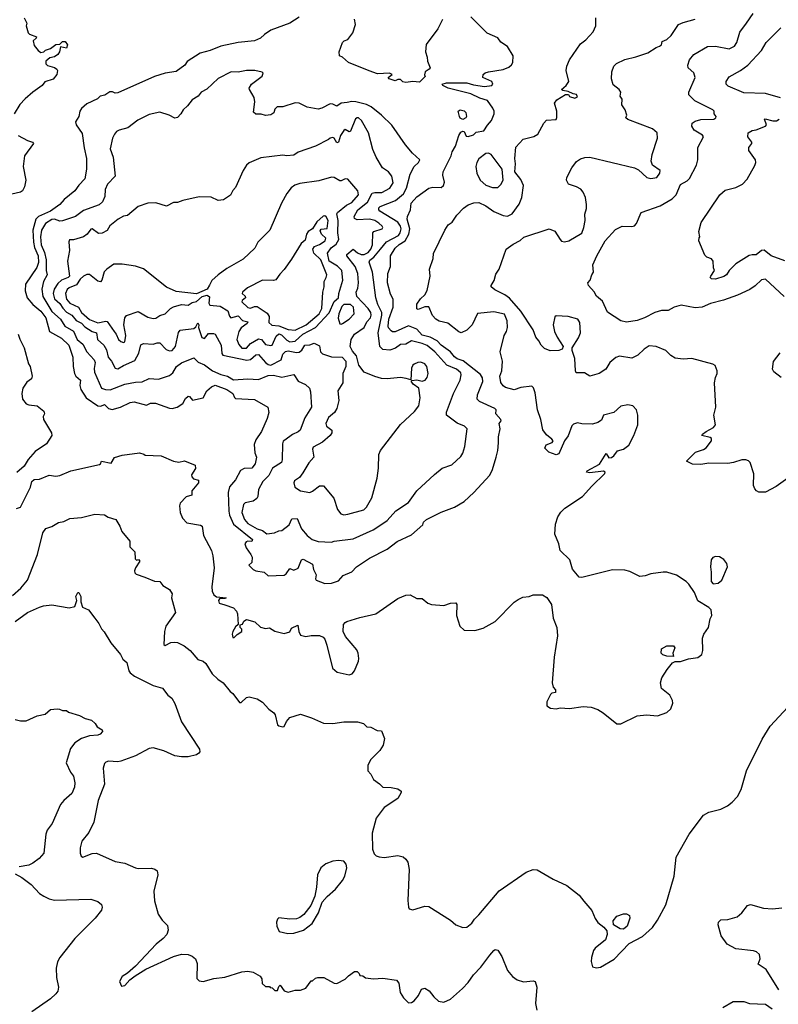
# Model space of a CAD drawing. Extents: x 1863118 to 1989590, y 394482 to 532474.
# Tile 176 of 215: x 1940978 to 1946589, y 495018 to 502302. Entities that reach past the tile are written whole.
import ezdxf

# ---------------------------------------------------------------- set-up
doc = ezdxf.new("R2010")
doc.units = 0

msp = doc.modelspace()

# ---------------------------------------------------------------- linework, layer by layer
at = {"layer": '0CON20XD'}
for points in [[(1941010.8, 502315), (1941031.2, 502275), (1941026.7, 502255), (1941041.2, 502205), (1941050, 502195), (1941103.3, 502175), (1941101.2, 502165), (1941078.8, 502145), (1941085, 502110), (1941113.6, 502073.6), (1941135, 502060), (1941157, 502063), (1941170, 502075), (1941205, 502087.5), (1941245, 502117.5), (1941275, 502120), (1941295, 502140), (1941315, 502140), (1941332.5, 502115), (1941325, 502090), (1941280, 502100), (1941273.3, 502065), (1941260, 502045), (1941235, 502026.2), (1941201.2, 502018.8), (1941172.5, 501995), (1941172.5, 501975), (1941185, 501962.5), (1941235, 501948.8), (1941252.5, 501935), (1941256.7, 501925), (1941252.5, 501895), (1941225, 501862.5), (1941165, 501841.2), (1941145, 501814), (1941074.5, 501765.5), (1941018, 501715), (1940980, 501675), (1940938, 501605)], [(1943045, 502320), (1942975, 502276), (1942835, 502222.9), (1942787.6, 502192.4), (1942759.2, 502165), (1942715, 502145.3), (1942595, 502132.1), (1942464.7, 502105.3), (1942386.7, 502073.3), (1942312.5, 502055), (1942217, 501993), (1942200, 501965), (1942135, 501917.5), (1942055, 501905.7), (1941975, 501881.4), (1941705, 501759.4), (1941685, 501757.1), (1941665, 501766.7), (1941645, 501766.7), (1941606.8, 501743.2), (1941572.5, 501735), (1941554, 501716), (1941475, 501678), (1941436, 501645), (1941422.5, 501625), (1941415.7, 501585), (1941390, 501545), (1941395.8, 501525), (1941440.3, 501460.3), (1941454.6, 501354.6), (1941473.1, 501275), (1941472.9, 501195), (1941460, 501125), (1941415, 501078), (1941385, 501036), (1941307.8, 500972.2), (1941275.8, 500935), (1941205.2, 500884.8), (1941117.1, 500845), (1941097.5, 500825), (1941075.3, 500745), (1941079.6, 500655), (1941087.5, 500617.5), (1941115.7, 500555), (1941116.2, 500506.2), (1941105, 500468.6), (1941021.1, 500345), (1941019.7, 500295), (1941034.5, 500245), (1941075, 500195.3), (1941135, 500146.5), (1941171.9, 500095), (1941198.9, 499995), (1941286.9, 499945), (1941341.9, 499895), (1941370, 499805), (1941372.5, 499735), (1941382.9, 499685), (1941393.8, 499663.8), (1941428.8, 499635), (1941421.8, 499595), (1941429.5, 499565), (1941468.8, 499505), (1941555, 499444.3), (1941578.3, 499441.8), (1941605, 499454), (1941635.4, 499425.4), (1941662.7, 499417.3), (1941724.6, 499435.4), (1941795, 499468.6), (1941825, 499474.3), (1941915, 499450), (1941945, 499465.6), (1941983.5, 499463.5), (1942085, 499426.5), (1942105, 499425.5), (1942143.8, 499436.2), (1942185, 499462.5), (1942205, 499498.6), (1942225, 499515.7), (1942235, 499513.8), (1942256.4, 499486.4), (1942335, 499503.8), (1942362, 499555), (1942396.2, 499585), (1942425, 499597.8), (1942510.9, 499565), (1942554.3, 499535), (1942566, 499506), (1942575, 499498.8), (1942715, 499491.2), (1942813.3, 499435), (1942820.6, 499395), (1942807.7, 499352.3), (1942765.6, 499255), (1942725, 499193.8), (1942711.2, 499158.8), (1942717.9, 499097.9), (1942728.6, 499065), (1942720, 499015), (1942695.3, 498984.7), (1942638, 498982), (1942612.3, 498967.7), (1942575, 498898.6), (1942529.2, 498845), (1942521.1, 498805), (1942524, 498665), (1942530, 498635), (1942559.4, 498569.4), (1942700, 498455), (1942695, 498441.2), (1942665, 498443.3), (1942652.3, 498437.7), (1942644.1, 498425), (1942653.2, 498395), (1942688.9, 498345), (1942696.5, 498325), (1942695.8, 498285), (1942674, 498265), (1942705.8, 498235), (1942725, 498224.4), (1942786.7, 498215), (1942815, 498186.2), (1942935, 498193.3), (1942948.1, 498201.9), (1942975, 498241.2), (1943005, 498228.8), (1943037.5, 498245), (1943062.7, 498305), (1943075, 498311.8), (1943145, 498274.2), (1943152.2, 498235), (1943170.9, 498195), (1943165.8, 498165), (1943172, 498155), (1943235, 498130.5)], [(1943235, 498130.5), (1943285, 498133.3), (1943335, 498149.2), (1943369.7, 498190.3), (1943434.1, 498215.9), (1943469.2, 498255), (1943565, 498318.5), (1943695, 498385.7), (1943769.7, 498440.3), (1943875, 498490.6), (1943958.8, 498565), (1943964, 498585), (1943985.8, 498605), (1944095, 498658.9), (1944194.2, 498695), (1944265, 498737.1), (1944337.4, 498802.6), (1944455, 498931.2), (1944475.4, 498974.6), (1944501.9, 499065), (1944514.4, 499115), (1944518.3, 499171.7), (1944519.2, 499215), (1944532.5, 499275), (1944524.2, 499315), (1944539.2, 499335), (1944537.5, 499345), (1944500.8, 499385), (1944502, 499415), (1944492.5, 499425), (1944377.9, 499477.9), (1944361.8, 499495), (1944363.5, 499526.5), (1944403.2, 499625), (1944401.3, 499651.3), (1944386.9, 499676.9), (1944257.7, 499777.7), (1944215, 499793.9), (1944195, 499808.5), (1944163.5, 499843.5), (1944094.7, 499895), (1944066.6, 499926.6), (1944015, 499953), (1943955, 499966.8), (1943915, 500011.8), (1943855, 500035.7), (1943755, 499991.2), (1943735, 499991.5), (1943725, 499998.9), (1943705, 500022.2), (1943702.5, 500035), (1943707.4, 500085), (1943740.9, 500175), (1943740.9, 500235), (1943721.2, 500271.2), (1943699.1, 500355), (1943701.8, 500425), (1943721.5, 500475), (1943720.8, 500555), (1943755, 500611.5), (1943785, 500638.1), (1943829.3, 500665), (1943855.3, 500715), (1943864.7, 500755), (1943844.5, 500825.5), (1943846.9, 500845), (1943868.1, 500895), (1943873.1, 500945), (1943915, 500990.6), (1944005, 501054.4), (1944035, 501063.5), (1944095, 501060.4), (1944113.6, 501075), (1944119.4, 501100.6), (1944108.3, 501151.7), (1944110, 501175), (1944170, 501295), (1944175.6, 501325), (1944202.2, 501365), (1944225.6, 501444.4), (1944241.7, 501468.3), (1944255, 501476.7), (1944265, 501473.3), (1944280.9, 501440.9), (1944295, 501437.5), (1944335, 501450), (1944355, 501468.6), (1944410.3, 501479.7), (1944439.1, 501520.9), (1944468.8, 501555), (1944487.5, 501605), (1944486.7, 501625), (1944477, 501647), (1944439.2, 501705), (1944381.3, 501721.3), (1944315, 501754.1), (1944147.5, 501795), (1944107.5, 501815), (1944102.5, 501825), (1944135, 501835.7), (1944284.5, 501834.5), (1944335, 501820.4), (1944415, 501808.6), (1944470, 501815), (1944478.8, 501825), (1944470, 501845), (1944403.3, 501875), (1944406.7, 501895), (1944421.4, 501908.6), (1944445, 501916.2), (1944555, 501932), (1944595, 501951.2), (1944615, 501966.7), (1944626.7, 501985), (1944628.8, 502035), (1944585, 502102.5), (1944537.5, 502135), (1944515, 502166.7), (1944435, 502202.5), (1944315, 502323.3)], [(1945425, 497093.3), (1945545, 497152), (1945615, 497158.8), (1945695, 497152.5), (1945763.6, 497176.4), (1945795, 497203.3), (1945808, 497245), (1945805.7, 497265.7), (1945786.2, 497305), (1945724.1, 497354.1), (1945718, 497395), (1945728.3, 497431.7), (1945766, 497495), (1945806.4, 497543.6), (1945827, 497553), (1945866.4, 497553.6), (1945925, 497573.8), (1945995, 497584), (1946023.3, 497605), (1946031.2, 497635), (1946027.5, 497725), (1946037.5, 497755), (1946072.5, 497805), (1946085, 497870), (1946096.7, 497895), (1946092.5, 497935), (1946075, 497952.5), (1945995, 498002.5), (1945970, 498065), (1945926.7, 498125), (1945907.5, 498145), (1945835, 498193.3), (1945765, 498213.3), (1945736.4, 498213.6), (1945645, 498201.2), (1945605, 498186.7), (1945565, 498182.5), (1945491.2, 498218.8), (1945455, 498229.2), (1945361.7, 498231.7), (1945136.1, 498173.9), (1945115, 498177.5), (1945066.4, 498236.4), (1945046.2, 498305), (1944976.2, 498375), (1944965.7, 498425), (1944936.9, 498495), (1944940.3, 498569.7), (1944959.2, 498625), (1944980.9, 498659.1), (1945011.3, 498688.7), (1945142, 498775), (1945209.3, 498850.7), (1945306, 498945), (1945308.8, 498955), (1945295, 498962.5), (1945195, 498950.4), (1945170, 498955), (1945176.2, 498965), (1945267.7, 499012.3), (1945315, 499092.5), (1945335, 499060.5), (1945355, 499062), (1945373.5, 499075), (1945399.1, 499110.9), (1945444.5, 499125.5), (1945484, 499155), (1945520, 499225), (1945550, 499305), (1945550, 499375), (1945539.2, 499415), (1945514.3, 499444.3), (1945475, 499452.5), (1945425, 499442.5), (1945373.4, 499396.6), (1945295, 499377.1), (1945280.4, 499339.6), (1945255, 499321.2), (1945215, 499308.8), (1945135, 499311.9), (1945105, 499319.2), (1945075, 499308.8), (1945063, 499297), (1945035, 499222.5), (1945007.5, 499185), (1944965, 499090), (1944945, 499082.5), (1944891.7, 499101.7), (1944861.7, 499131.7), (1944872.5, 499157.5), (1944915.9, 499174.1), (1944923.3, 499185), (1944915, 499198.8), (1944875, 499230), (1944847, 499267), (1944833.1, 499345), (1944807.5, 499415), (1944790.9, 499540.9), (1944778.3, 499578.3), (1944765, 499590), (1944685, 499580), (1944635, 499563.6), (1944571.5, 499581.5), (1944553.7, 499593.7), (1944538, 499618), (1944529.1, 499665), (1944543.5, 499705), (1944548.2, 499775), (1944532.5, 499845), (1944561.5, 499965), (1944579.5, 499995), (1944585.4, 500024.6), (1944584.6, 500075), (1944565, 500121.9), (1944485, 500140), (1944365, 500128.6), (1944324.3, 500045), (1944285, 500004.4), (1944244.4, 499984.4), (1944225, 499992.9), (1944145, 500055.5), (1944081.1, 500071.1), (1944055.4, 500085.4), (1944032.5, 500112.5), (1944005, 500176.2), (1943975, 500177.5), (1943925, 500156.7), (1943915, 500162.5), (1943915, 500196.7), (1943942.8, 500237.2), (1943973.7, 500266.3), (1943991.7, 500298.3), (1944014.2, 500405), (1944010, 500455), (1944037.1, 500535), (1944038.3, 500571.7), (1944121.9, 500745), (1944148, 500785), (1944175.9, 500804.1), (1944211.2, 500855), (1944261.7, 500908.3), (1944295, 500932), (1944336.1, 500946.1), (1944375, 500949.2), (1944426, 500925), (1944485, 500882.7), (1944555, 500853.6), (1944585, 500848.4), (1944621.4, 500865), (1944673, 500937), (1944693.1, 500985), (1944705.5, 501075), (1944685, 501120), (1944640, 501175), (1944646.2, 501235), (1944640, 501275), (1944647.5, 501357.5), (1944703.1, 501416.9), (1944781.3, 501438.7), (1944811.2, 501455), (1944855, 501536.7), (1944875, 501558.8), (1944945.9, 501564.1), (1944951.7, 501578.3), (1944950, 501625), (1944933.8, 501685), (1944950.9, 501709.1), (1945015, 501747.5), (1945037, 501747), (1945045, 501732.5), (1945085, 501721.2), (1945105, 501730), (1945097.5, 501747.5), (1945072, 501752), (1945035, 501770), (1944995, 501776.7), (1944986.7, 501785), (1945020, 501815), (1945038.8, 501845), (1945019.2, 501925), (1945025, 501957.5), (1945045.5, 502004.5), (1945126.6, 502123.4), (1945165, 502152), (1945218.8, 502211.2), (1945240, 502255), (1945238.8, 502315)], [(1946633.2, 500253.2), (1946495, 500382), (1946465, 500378), (1946417.4, 500332.6), (1946377.5, 500305), (1946286.4, 500263.6), (1946183.3, 500226.7), (1946087.6, 500202.4), (1946025.4, 500174.6), (1945975, 500170.5), (1945870.2, 500189.8), (1945818.8, 500175), (1945775, 500150.8), (1945725, 500149.4), (1945676.7, 500135), (1945598.8, 500095), (1945545, 500076.4), (1945465, 500063.3), (1945425, 500073.8), (1945325, 500137.5), (1945289.8, 500219.8), (1945245, 500256.7), (1945227.3, 500287.3), (1945186.2, 500335), (1945181.2, 500355), (1945197.5, 500375), (1945210, 500415), (1945223.3, 500435), (1945217, 500487), (1945248, 500555), (1945308.1, 500665), (1945385, 500750), (1945435, 500773.3), (1945505, 500770.8), (1945525, 500775.8), (1945541.4, 500795), (1945575.7, 500874.3), (1945716.3, 500923.7), (1945805, 500976), (1945834.4, 501005.6), (1945865, 501081.2), (1945915, 501109.2), (1945932.8, 501127.2), (1945984.4, 501225.6), (1945992.9, 501265), (1945994.3, 501355), (1946036, 501435), (1946028, 501448), (1945966, 501485), (1945948.8, 501515), (1945952, 501535), (1945975, 501550.5), (1946015, 501562.3), (1946113.3, 501565), (1946127.5, 501575), (1946128.8, 501585), (1946114, 501605), (1946113.8, 501625), (1946103.8, 501635), (1945970.8, 501700.8), (1945927.5, 501745), (1945927.5, 501765), (1945973.1, 501875), (1945965, 501908), (1945922, 501945), (1945919.2, 501965), (1945931.9, 502005), (1945964, 502045), (1946065, 502104.3), (1946125, 502106.9), (1946225, 502085.7), (1946265.4, 502104.6), (1946282, 502132), (1946305, 502210), (1946354.4, 502275), (1946403.6, 502346.4)], [(1944106.4, 502303.6), (1944070, 502235), (1943985, 502117.5), (1943978.8, 502065), (1943991.2, 502025), (1943993.6, 501993.6), (1944013.3, 501945), (1944007.5, 501935), (1943976.7, 501915), (1943972.5, 501892.5), (1943977.5, 501882.5), (1943935, 501840), (1943885, 501843.3), (1943835, 501837.5), (1943811.7, 501841.7), (1943795, 501860), (1943775, 501860), (1943755, 501850), (1943710, 501865), (1943702.5, 501875), (1943732.5, 501895), (1943712.5, 501905), (1943625, 501900), (1943562.3, 501922.3), (1943410, 501985), (1943366.7, 502025), (1943344.2, 502034.2), (1943340, 502065), (1943365.9, 502134.1), (1943377.5, 502145), (1943405, 502154), (1943443.1, 502205), (1943460.8, 502265), (1943455, 502306.7)], [(1946915, 499092), (1946573, 498847), (1946495, 498805.8), (1946445, 498806), (1946426.7, 498815), (1946415, 498830), (1946405.8, 498855.8), (1946408.3, 498941.7), (1946380, 499025), (1946368.8, 499038.8), (1946350, 499045), (1946320, 499045), (1946257.5, 499025), (1946215, 499018.5), (1946075, 499020), (1946015, 499010.8), (1945955, 499014), (1945910, 499035), (1945977, 499103), (1946035, 499121.2), (1946055.8, 499134.2), (1946093.8, 499185), (1946093.9, 499203.9), (1946085, 499211.2), (1946022.5, 499225), (1946027.5, 499235), (1946056, 499255), (1946109.2, 499285), (1946124, 499305), (1946112, 499375), (1946126.2, 499435), (1946116.7, 499615), (1946123.8, 499655), (1946136.7, 499685), (1946136.7, 499705), (1946123, 499743), (1946103.9, 499753.9), (1945950, 499795), (1945885, 499790.8), (1945825, 499798.8), (1945795, 499816.2), (1945757.5, 499855), (1945685, 499884), (1945635, 499890), (1945596.2, 499865), (1945549.8, 499820.2), (1945505, 499797.1), (1945415, 499811.5), (1945387.1, 499802.9), (1945344, 499766), (1945314.3, 499715.7), (1945265, 499684.2), (1945195, 499664), (1945155, 499688), (1945095, 499690), (1945088.8, 499705), (1945082.9, 499795), (1945064.3, 499855), (1945064, 499875), (1945112, 499948), (1945125.6, 499985), (1945122.1, 500062.1), (1945105.5, 500085.5), (1945035, 500106.9), (1944945, 500110), (1944935, 500102.5), (1944923.5, 500045), (1944934.6, 499994.6), (1944953.5, 499953.5), (1944998.8, 499885), (1944990, 499865), (1944965.6, 499854.4), (1944901.7, 499851.7), (1944859.5, 499869.5), (1944834.2, 499894.2), (1944818.8, 499925), (1944795, 499953.3), (1944775, 500007.5), (1944683.8, 500145), (1944600.4, 500240.4), (1944567.5, 500265), (1944493.2, 500303.2), (1944464.3, 500324.3), (1944464.2, 500335), (1944487.7, 500372.3), (1944500.5, 500419.5), (1944523.3, 500455), (1944576.7, 500605), (1944628.3, 500641.7), (1944680.7, 500669.3), (1944706.8, 500693.2), (1944895, 500754), (1944937.3, 500737.3), (1944974.5, 500674.5), (1944985, 500664.3), (1945008.3, 500658.3), (1945038.8, 500665), (1945135, 500722), (1945151.4, 500765), (1945159.4, 500815), (1945157.1, 500862.9), (1945170, 500905), (1945170.8, 500935), (1945164, 500985), (1945146.4, 501026.4), (1945127.4, 501047.4), (1945096.7, 501065), (1945036.2, 501085), (1945023.3, 501115), (1945023.8, 501135), (1945061.2, 501205), (1945096.8, 501253.2), (1945125, 501271.4), (1945157.9, 501282.1), (1945195.5, 501285.5), (1945525.8, 501205.8), (1945555, 501190), (1945617.5, 501135), (1945645, 501127.5), (1945690, 501135), (1945713.8, 501165), (1945716.1, 501186.1), (1945657.5, 501225), (1945648.8, 501255), (1945656.2, 501305), (1945696, 501425), (1945692, 501465), (1945657.5, 501495), (1945475, 501563.3), (1945461.2, 501575), (1945468, 501595), (1945457.5, 501635), (1945432.1, 501672.1), (1945433.9, 501713.9), (1945420, 501735), (1945423.8, 501765), (1945411.2, 501785), (1945368.7, 501818.7), (1945355.9, 501864.1), (1945358, 501915), (1945373, 501957), (1945392.1, 501977.9), (1945455, 502007.5), (1945535, 502025.8), (1945625, 502057.5), (1945685, 502095.7), (1945710, 502105), (1945726, 502115), (1945730.7, 502139.3), (1945765, 502155.7), (1945797.5, 502185), (1945850, 502265), (1945885, 502280.6), (1945975, 502305.7)], [(1946605, 501722.7), (1946495, 501756.6), (1946335, 501761.1), (1946218.8, 501808.8), (1946202.5, 501825), (1946202.5, 501845), (1946225, 501880), (1946308.6, 501925), (1946364.4, 501965), (1946465, 502072.5), (1946498.1, 502131.9), (1946545, 502180.8), (1946608.3, 502241.7)], [(1943285, 498435.4), (1943305, 498443.1), (1943445, 498460.8), (1943591.7, 498528.3), (1943635.2, 498554.8), (1943695, 498597.1), (1943760.7, 498669.3), (1943855, 498729.4), (1943914.3, 498815), (1944045, 498938), (1944102.5, 498985), (1944175, 499008.8), (1944240.3, 499069.7), (1944255.5, 499094.5), (1944270.6, 499145), (1944288.6, 499275), (1944269.2, 499295), (1944215, 499316.7), (1944135.5, 499375.5), (1944135, 499398.8), (1944187.8, 499535), (1944236.9, 499635), (1944244.5, 499675), (1944239.8, 499689.8), (1944208.9, 499715), (1944136.5, 499746.5), (1944049.6, 499845), (1943990.9, 499890.9), (1943955, 499906.4), (1943875, 499925.6), (1943835, 499902.2), (1943795, 499898.2), (1943758.7, 499871.3), (1943715, 499857.8), (1943665, 499862.4), (1943642.8, 499882.8), (1943629, 499985), (1943657, 500115), (1943656.5, 500135), (1943627.2, 500195), (1943611.2, 500245), (1943587, 500435), (1943563, 500507), (1943568.4, 500521.6), (1943596.3, 500543.7), (1943646.5, 500605), (1943692.1, 500657.9), (1943779.1, 500705), (1943792.2, 500725), (1943798.8, 500755), (1943793.9, 500775), (1943774.3, 500804.3), (1943641.8, 500885), (1943633.4, 500895), (1943635, 500910), (1943645, 500920.3), (1943756.7, 500963.3), (1943817.4, 501012.6), (1943837.9, 501055), (1943865, 501159.4), (1943894.7, 501215.3), (1943928.8, 501245), (1943936.7, 501265), (1943883, 501313), (1943831.4, 501375), (1943730.5, 501520.5), (1943655, 501596.5), (1943577.1, 501657.1), (1943544.1, 501674.1), (1943465, 501694.7), (1943435, 501696.7), (1943400.6, 501689.4), (1943355, 501684.6), (1943325, 501662.5), (1943295, 501677.5), (1943275, 501678.1), (1943213.7, 501646.3), (1943185, 501640), (1943105, 501654.4), (1943045, 501684), (1943015, 501685.7), (1942925, 501656.2), (1942882.3, 501657.7), (1942865, 501640), (1942857.5, 501612.5), (1942835, 501598.8), (1942795, 501593.8), (1942765, 501603.3), (1942725, 501602.5), (1942707, 501617), (1942716.2, 501695), (1942713.3, 501725), (1942676.7, 501785), (1942676.2, 501795), (1942693.3, 501825), (1942772.5, 501885), (1942780, 501905), (1942772.5, 501912.5), (1942716.3, 501926.3), (1942656.2, 501926.2), (1942595, 501914.2), (1942542.5, 501915), (1942445, 501867.5), (1942361.7, 501788.3), (1942320, 501765), (1942297.5, 501735), (1942255, 501708), (1942220, 501665), (1942186.2, 501635), (1942170, 501605), (1942145, 501577.5), (1942125, 501573.3), (1942082.5, 501595), (1942015, 501618), (1941935, 501600.8), (1941851.3, 501558.7), (1941778.3, 501501.7), (1941715, 501483.8), (1941695, 501473.3), (1941678.8, 501455), (1941664.2, 501425), (1941648, 501345), (1941668.6, 501285), (1941684, 501145), (1941627.3, 501085), (1941610.8, 501045), (1941606.8, 500993.2), (1941589.7, 500955), (1941565, 500931.3), (1941451.2, 500888.8), (1941390.9, 500845), (1941295, 500813), (1941275, 500812.1), (1941235, 500824.9), (1941215, 500822.4), (1941168.5, 500795), (1941139.4, 500745), (1941132.3, 500695), (1941136.4, 500635), (1941160.4, 500580.4), (1941173.9, 500525), (1941173.8, 500445), (1941182, 500415), (1941155.2, 500365), (1941141.8, 500308.2), (1941148.4, 500255), (1941215, 500143), (1941280.6, 500085), (1941313.2, 500033.2), (1941375, 499996.4), (1941402.5, 499935), (1941445, 499900.5), (1941474.8, 499845), (1941529.1, 499785), (1941536, 499765), (1941528, 499722), (1941531.7, 499695), (1941583.1, 499575), (1941614, 499565), (1941646.2, 499563.8), (1941755, 499604.3), (1941835, 499620), (1941885, 499621.9), (1941935, 499646.4), (1942005, 499643.4), (1942085, 499669.1), (1942109.9, 499690.1), (1942137.9, 499735), (1942175, 499763.5), (1942265, 499799.4), (1942298.7, 499768.7), (1942345, 499748.9), (1942405, 499703.9), (1942465, 499677.9), (1942514.3, 499665), (1942558.5, 499638.5), (1942665.7, 499645.7), (1942745, 499639.7), (1942815, 499669.8), (1942855, 499672.6), (1942915.9, 499655.9), (1943005, 499677.8), (1943038.1, 499628.1), (1943093.1, 499603.1), (1943120.4, 499575), (1943128.5, 499548.5), (1943135.3, 499435), (1943087.5, 499355), (1943053.1, 499265), (1943038.3, 499251.7), (1942995, 499233.9), (1942939.4, 499190.6), (1942926.8, 499183.2), (1942920.8, 499165), (1942920, 499045), (1942913.6, 499026.4), (1942848.1, 498985), (1942819.8, 498930.2), (1942775.6, 498885), (1942744.4, 498825), (1942739.5, 498775), (1942731.1, 498758.9), (1942705, 498740.5), (1942645, 498728.6), (1942633.8, 498716.2), (1942622.3, 498655), (1942640.4, 498605), (1942664.6, 498575), (1942733.8, 498535), (1942775, 498521.8), (1942805, 498498.1), (1942862.5, 498505), (1942895, 498520), (1942917.1, 498522.9), (1942971.4, 498565), (1942991.6, 498608.4), (1943031.3, 498611.3), (1943062.9, 498535), (1943105.5, 498485), (1943141.2, 498455), (1943185, 498440.9), (1943285, 498435.4)], [(1944255, 501564), (1944235, 501573.8), (1944231.4, 501585), (1944221.4, 501625), (1944235, 501634.2), (1944266.2, 501626.2), (1944278, 501615), (1944282.5, 501585), (1944277.5, 501575), (1944255, 501564)], [(1943375, 498638.9), (1943405, 498644.6), (1943524, 498675), (1943544.3, 498695), (1943583.8, 498765), (1943621.2, 498908.8), (1943632, 498985), (1943634, 499085), (1943645.8, 499114.2), (1943795, 499306), (1943897.2, 499402.8), (1943930.8, 499445), (1943939.4, 499505), (1943929.2, 499575), (1943888, 499605), (1943873.3, 499626.7), (1943877.5, 499632.5), (1943915, 499637.8), (1943955, 499627.4), (1943977.7, 499635), (1943991.8, 499655), (1943999.5, 499685), (1943989.2, 499735), (1943973.8, 499755), (1943945, 499768.2), (1943923.6, 499766.4), (1943895.9, 499754.1), (1943884.7, 499745.3), (1943876.8, 499723.2), (1943871.7, 499638.3), (1943837.3, 499647.3), (1943795, 499655.5), (1943695, 499644.5), (1943655, 499647.5), (1943605, 499661.4), (1943526.2, 499695), (1943487.1, 499745), (1943469.2, 499815), (1943440, 499850), (1943421.5, 499885), (1943430, 499935), (1943455, 499975.8), (1943525, 500025.4), (1943544.8, 500065.2), (1943572.2, 500095), (1943578.4, 500115), (1943574.1, 500135), (1943555.5, 500165.5), (1943472.3, 500255), (1943467.7, 500285), (1943478.5, 500315), (1943482.9, 500355), (1943479.1, 500425), (1943458.4, 500475), (1943398.5, 500555), (1943396.7, 500565), (1943445, 500604.5), (1943477.1, 500577.1), (1943504.6, 500564.6), (1943525, 500565.2), (1943555, 500579.3), (1943574.8, 500605), (1943586.7, 500635), (1943588.9, 500725), (1943598, 500735), (1943658.6, 500755), (1943663.1, 500765), (1943658.9, 500775), (1943635, 500796.4), (1943605.6, 500815.6), (1943565, 500825.3), (1943475, 500821.8), (1943455, 500830.8), (1943451.1, 500845), (1943479.1, 500895), (1943549.4, 500950.6), (1943585, 501017.1), (1943605, 501023.3), (1943655.9, 501024.1), (1943715.6, 501055), (1943739.4, 501095), (1943731.4, 501145), (1943705, 501175.8), (1943662.5, 501205), (1943614.4, 501285), (1943591.1, 501341.1), (1943558.5, 501465), (1943505.9, 501555), (1943485, 501574.5), (1943473.8, 501576.2), (1943461.9, 501568.1), (1943425, 501478), (1943415, 501472), (1943385, 501489.2), (1943375, 501482), (1943352, 501445), (1943335, 501394.4), (1943325, 501391.1), (1943305, 501424), (1943295, 501429.2), (1943275, 501425.7), (1943261.2, 501415), (1943165, 501365.7), (1943038.3, 501321.7), (1943005, 501299.4), (1942955, 501294.4), (1942925, 501298.9), (1942760.7, 501279.3), (1942675, 501242.9), (1942655, 501224.2), (1942632.2, 501185), (1942575, 501060), (1942555, 501037.5), (1942537.3, 501002.7), (1942485, 500968.8), (1942445, 500963.8), (1942395, 500988), (1942305, 500990), (1942185, 500963.8), (1942145, 500949.2), (1942115, 500950), (1942065, 500923.3), (1941985.8, 500945.8), (1941925, 500944.3), (1941855, 500919.2), (1941776.7, 500853.3), (1941745, 500847.1), (1941706.7, 500826.7), (1941645, 500775.6), (1941625, 500742.9), (1941587.3, 500722.7), (1941561.1, 500721.1), (1941515, 500754), (1941505, 500751.2), (1941476, 500715), (1941450, 500695), (1941375, 500674.2), (1941347, 500673), (1941342, 500658), (1941346.7, 500595), (1941330.6, 500515), (1941346.9, 500405), (1941335.9, 500394.1), (1941286.5, 500373.5), (1941260.3, 500349.7), (1941231.9, 500308.1), (1941225.2, 500275), (1941235.7, 500235.7), (1941275, 500202.5), (1941297.3, 500167.3), (1941325, 500138.6), (1941365, 500115.7), (1941395, 500076.2), (1941435, 500056.9), (1941460.3, 500030.3), (1941515, 499995.7), (1941545.5, 499985), (1941554.5, 499935), (1941600.5, 499895), (1941619.1, 499859.1), (1941632.6, 499805), (1941657.6, 499775), (1941685, 499724.4), (1941705, 499718.5), (1941745, 499743.7), (1941830.2, 499779.8), (1941859.3, 499835), (1941874.5, 499895.5), (1941892.7, 499907.3), (1941965, 499901.4), (1941995, 499912), (1942015, 499910), (1942062.3, 499862.3), (1942085, 499852.8), (1942106.7, 499855), (1942130.8, 499885), (1942153.5, 499986.5), (1942165, 500004.2), (1942265, 500016.4), (1942280, 500030), (1942295, 500058.5), (1942304.3, 500045), (1942300, 500025), (1942325, 499950.6), (1942345, 499943.8), (1942375, 499978.9), (1942410.5, 499980.5), (1942424.3, 499974.3), (1942467.1, 499895), (1942472.6, 499832.6), (1942480.7, 499820.7), (1942657.1, 499782.9), (1942685, 499788.4), (1942725, 499822.1), (1942745, 499825.5), (1942796.2, 499765), (1942815, 499751.1), (1942836, 499746), (1942912.5, 499785), (1942925, 499827.5), (1942944, 499846), (1942965, 499850.8), (1943025, 499840.3), (1943045, 499843.2), (1943065, 499857.3), (1943087.8, 499895), (1943125, 499897.1), (1943155, 499908.6), (1943195, 499888.8), (1943203.1, 499845), (1943218.7, 499828.7), (1943285, 499807.3), (1943364.4, 499804.4), (1943391.4, 499775), (1943389.4, 499735), (1943367.5, 499685), (1943368.1, 499615), (1943331.4, 499555), (1943337.5, 499485), (1943324.4, 499425), (1943305.6, 499395), (1943261, 499359), (1943242.7, 499315), (1943248.2, 499295), (1943287.8, 499265), (1943287.5, 499245), (1943274.4, 499225), (1943216.9, 499175), (1943149.7, 499140.3), (1943143.6, 499125), (1943154.4, 499065), (1943117, 499023), (1943071.1, 498948.9), (1943047.1, 498915), (1943011.1, 498888.9), (1943006, 498875), (1943014.3, 498844.3), (1943055, 498815.8), (1943125, 498802.9), (1943145, 498812.5), (1943195, 498854.2), (1943225, 498852.5), (1943301.7, 498761.7), (1943328.3, 498678.3), (1943354, 498645), (1943375, 498638.9)], [(1946637.2, 500517.2), (1946535, 500554.5), (1946485, 500597.3), (1946465, 500594.5), (1946425, 500561.8), (1946395, 500563.2), (1946373.8, 500556.2), (1946275.4, 500495), (1946225.7, 500445), (1946205.8, 500415), (1946185, 500400.6), (1946125, 500381.6), (1946094.1, 500384.1), (1946085.6, 500395), (1946089.4, 500405), (1946117.5, 500445), (1946110, 500465), (1946107.5, 500515), (1946095, 500532.5), (1946060, 500545), (1946045, 500560), (1946000, 500665), (1946003, 500687), (1946007.5, 500695), (1946000, 500735), (1946018.8, 500801.2), (1946155.8, 501005), (1946195, 501039.4), (1946275, 501060.8), (1946325.3, 501084.7), (1946358.7, 501121.3), (1946415, 501224), (1946422.1, 501245), (1946420.9, 501265), (1946370.8, 501335), (1946372, 501355), (1946392.9, 501385), (1946392.9, 501395), (1946364, 501435), (1946366, 501465), (1946395, 501482.7), (1946425, 501487.5), (1946495, 501513.3), (1946501.8, 501525), (1946486.7, 501565), (1946492.2, 501567.8), (1946547.8, 501552.2), (1946575, 501554.5), (1946596, 501565)], [(1940965.8, 501445.8), (1941035, 501407.5), (1941072.5, 501395), (1941080, 501385), (1941014.2, 501295), (1941002.9, 501215), (1941023.8, 501115), (1941014.3, 501065.7), (1940998.8, 501035), (1940984.2, 501025.8), (1940919.4, 501010.6)], [(1944475, 501060.2), (1944515, 501061.1), (1944537.3, 501082.7), (1944554.3, 501115), (1944546.1, 501196.1), (1944465.2, 501305.2), (1944445, 501314.1), (1944425, 501312.7), (1944375, 501272.1), (1944359.5, 501245), (1944351.6, 501215), (1944359.9, 501165), (1944384.6, 501114.6), (1944425, 501076.5), (1944475, 501060.2)], [(1942655, 499870.4), (1942685.9, 499905), (1942745, 499939.4), (1942765.8, 499935.8), (1942795, 499898.8), (1942835, 499890.9), (1942845, 499894.4), (1942875, 499960), (1942895, 499976.5), (1942915, 499970), (1942955, 499931), (1942975, 499919.6), (1943015, 499923.3), (1943073.1, 499975), (1943165, 500024.4), (1943267.4, 500132.6), (1943305, 500217.8), (1943336.9, 500243.1), (1943339.5, 500275), (1943368, 500375), (1943360, 500445), (1943328.3, 500478.3), (1943266.2, 500515), (1943255.3, 500575), (1943282, 500615), (1943317.9, 500642.1), (1943337.5, 500675), (1943330.4, 500725), (1943334.6, 500815), (1943323.5, 500865), (1943328.4, 500875), (1943395, 500929.6), (1943435, 500948.1), (1943482.9, 501005), (1943479.2, 501035), (1943405, 501120.8), (1943385, 501124.3), (1943355, 501109.2), (1943345, 501110), (1943305, 501134.2), (1943285, 501137.1), (1943189.7, 501110.3), (1943049.1, 501090.9), (1943012.6, 501077.4), (1942985, 501058.8), (1942953.6, 501016.4), (1942915.7, 500945), (1942829.2, 500745), (1942740, 500655), (1942717.8, 500612.2), (1942629.8, 500530.2), (1942509.1, 500460.9), (1942445, 500414.2), (1942398.9, 500371.1), (1942381.7, 500338.3), (1942365, 500309.2), (1942285, 500273.3), (1942135, 500290), (1942065, 500322), (1941895, 500458.8), (1941835, 500478.6), (1941735, 500494), (1941675, 500493.8), (1941623.2, 500456.8), (1941603.6, 500436.4), (1941586.2, 500375), (1941575, 500361.9), (1941555, 500366.9), (1941495, 500415.8), (1941475, 500416.1), (1941450, 500405), (1941425, 500382.5), (1941398.7, 500341.3), (1941345, 500318.1), (1941328.9, 500305), (1941316.3, 500275), (1941324.8, 500235), (1941348.2, 500205), (1941412.9, 500175), (1941434.7, 500135), (1941495, 500083.5), (1941555, 500058.9), (1941615, 500071.6), (1941625, 500068.8), (1941676.2, 499995), (1941692.4, 499975), (1941710, 499935), (1941725, 499921.2), (1941746.4, 499913.6), (1941755, 499917.5), (1941762.3, 499965), (1941747.8, 500045), (1941756.2, 500095), (1941767.3, 500112.7), (1941855, 500142), (1941925, 500101.2), (1941965, 500091.3), (1941985, 500093.3), (1942015, 500112.4), (1942055.2, 500124.8), (1942094.4, 500165.6), (1942115, 500177.5), (1942175, 500193.8), (1942225, 500190.5), (1942255, 500209.4), (1942285, 500215.8), (1942327.2, 500252.8), (1942365, 500264.5), (1942380.8, 500250.8), (1942377.3, 500205), (1942385, 500188.6), (1942461.9, 500181.9), (1942517.8, 500147.8), (1942529.3, 500109.3), (1942540.8, 500095), (1942595, 500110), (1942625, 500075.2), (1942665.3, 500065.3), (1942661.5, 500055), (1942615, 500021.8), (1942599.7, 499995), (1942583.3, 499935), (1942598.1, 499898.1), (1942621, 499871), (1942655, 499870.4)], [(1943015, 500004), (1943097.8, 500045), (1943192.5, 500125), (1943212.8, 500165), (1943219.2, 500285), (1943231, 500325), (1943231.1, 500365), (1943246, 500395), (1943248.6, 500415), (1943205, 500524.7), (1943153.6, 500575), (1943146.3, 500605), (1943157.5, 500622.5), (1943195, 500637.7), (1943236.5, 500665), (1943241.2, 500685), (1943210.5, 500715), (1943200, 500740), (1943207.9, 500752.1), (1943252.1, 500757.9), (1943260.7, 500815), (1943245, 500844.4), (1943235, 500850), (1943222.1, 500847.9), (1943175.7, 500805), (1943144, 500755), (1943112.2, 500735), (1943100.4, 500715), (1943090, 500670), (1943059.2, 500645), (1942988.9, 500531.1), (1942935.4, 500454.6), (1942902.1, 500417.9), (1942873.1, 500376.9), (1942855, 500371.4), (1942775, 500374.5), (1942662.3, 500317.7), (1942625.7, 500285), (1942622.9, 500275), (1942645.3, 500255.3), (1942647.8, 500245), (1942623.8, 500225), (1942622, 500215), (1942665, 500172.1), (1942685, 500168.2), (1942715, 500179.4), (1942735, 500178.9), (1942809.7, 500129.7), (1942823.9, 500105), (1942820.7, 500060.7), (1942842.9, 500042.9), (1942895, 500035.8), (1942965, 500008.7), (1943015, 500004)], [(1943355, 500048), (1943365, 500052.9), (1943415, 500085.3), (1943451.5, 500125), (1943447.8, 500175), (1943424.7, 500194.7), (1943375.4, 500194.6), (1943360.2, 500179.8), (1943338.8, 500125), (1943333.4, 500093.4), (1943345, 500051.2), (1943355, 500048)], [(1940967.5, 499975), (1940978.3, 499938.3), (1941010.8, 499875), (1941042.5, 499755), (1941056.7, 499735), (1941070, 499665), (1941064.5, 499645.5), (1941030.2, 499619.8), (1941000.5, 499575), (1940993.3, 499535), (1941000, 499495), (1941025, 499460), (1941045, 499451.9), (1941107.5, 499445), (1941157.5, 499405), (1941162.5, 499385), (1941152.5, 499365), (1941153.3, 499345), (1941213.8, 499245), (1941215.7, 499225), (1941176, 499164), (1941091.7, 499108.3), (1941041.5, 499048.5), (1941011.7, 498998.3), (1940957.8, 498952.2)], [(1946611.2, 499655), (1946555.8, 499695.8), (1946546, 499715), (1946554, 499774), (1946602.4, 499837.6)], [(1940955, 498685.8), (1940985, 498696), (1941057.8, 498842.2), (1941068.1, 498885), (1941085, 498900.5), (1941125, 498902.2), (1941195, 498932.1), (1941245, 498925.7), (1941275, 498928.6), (1941357.5, 498965), (1941569.2, 499010.8), (1941576.7, 499015), (1941583.9, 499036.1), (1941655, 499021.4), (1941678.3, 499061.7), (1941735, 499081.2), (1941865, 499097.5), (1941897, 499087), (1941905, 499080), (1942025, 499076.2), (1942115, 499036), (1942155, 499028.8), (1942197.7, 499037.7), (1942276.7, 499005), (1942278.8, 498981.2), (1942250, 498935), (1942250.7, 498920.7), (1942263.9, 498903.9), (1942300, 498895), (1942301.2, 498875), (1942252.5, 498815), (1942252.5, 498785), (1942209.3, 498770.7), (1942165.4, 498724.6), (1942160.5, 498705), (1942164.3, 498655), (1942181.8, 498615), (1942215, 498578.6), (1942315, 498563.3), (1942328.8, 498555), (1942338.8, 498485), (1942396, 498375), (1942405.8, 498335), (1942415.7, 498245.7), (1942399.1, 498105), (1942400.5, 498075), (1942415, 498045.7), (1942435, 498031.5), (1942505.7, 498025), (1942495, 498018.8), (1942455, 498017.5), (1942448.6, 498005), (1942454.3, 497984.3), (1942496.2, 497973.8)], [(1940925, 498040.6), (1940985.4, 498095), (1941036.1, 498155), (1941108.9, 498345), (1941150.5, 498505), (1941172.5, 498537.5), (1941215, 498552.5), (1941265, 498583.1), (1941305, 498590), (1941349.5, 498610.5), (1941435, 498619.4), (1941533.9, 498643.9), (1941605, 498638), (1941632.3, 498622.3), (1941690, 498605), (1941720, 498555), (1941733.3, 498515), (1941793.9, 498443.9), (1941792, 498402), (1941830, 498365), (1941833, 498313), (1941843, 498303), (1941857, 498307), (1941866.4, 498296.4), (1941833.8, 498246.2), (1941826.7, 498225), (1941830.5, 498210.5), (1941840.5, 498200.5), (1941903, 498177), (1941975, 498148.6), (1942014.2, 498144.2), (1942035.9, 498115.9), (1942087, 498087), (1942106.7, 498055), (1942100, 498025), (1942131.2, 497915), (1942058.9, 497815), (1942050, 497775), (1942045, 497680), (1942055, 497672.5), (1942095.9, 497694.1), (1942125, 497697.5), (1942145, 497694.3), (1942195, 497668.6), (1942239.2, 497635), (1942295, 497568.8), (1942335, 497556), (1942355, 497540), (1942402.1, 497462.1), (1942442.7, 497422.7), (1942483.8, 497395), (1942535, 497332.5), (1942555, 497317.5), (1942605, 497250), (1942615, 497251.2), (1942655, 497286.2), (1942675, 497291.2), (1942735, 497276.7), (1942773.9, 497253.9), (1942820.7, 497200.7), (1942856.7, 497175), (1942868, 497158), (1942886.1, 497086.1), (1942895, 497076.7), (1942925, 497070), (1942935, 497073.3), (1942950.8, 497109.2), (1942975, 497140), (1943055, 497163.8), (1943137.3, 497137.3), (1943225, 497096.2), (1943295, 497093.8), (1943375, 497106.2), (1943476.1, 497106.1), (1943520, 497095), (1943545, 497070), (1943575, 497067.5), (1943623, 497043), (1943655, 497040), (1943676.7, 496985), (1943667.5, 496935), (1943642.5, 496895), (1943573.9, 496826.1), (1943552.5, 496785), (1943552.5, 496745), (1943575, 496720), (1943595, 496680), (1943639.3, 496649.3), (1943663, 496623), (1943725, 496622.5), (1943775, 496612.5), (1943800, 496595), (1943800, 496585), (1943775, 496540), (1943675, 496472.5), (1943615.8, 496394.2), (1943586.1, 496283.9), (1943588.8, 496165), (1943600.5, 496130.5), (1943615, 496116.7), (1943637.7, 496107.7), (1943675, 496102.5), (1943775, 496117.5), (1943815, 496109.2), (1943835, 496091.2), (1943847.9, 496067.9), (1943859.2, 496015), (1943849.2, 495785), (1943854, 495735), (1943860, 495725), (1943885, 495716.2), (1943975, 495743.8), (1944005, 495740), (1944165, 495638.8), (1944205, 495606), (1944255, 495586), (1944285, 495588), (1944323.2, 495616.8), (1944342.1, 495647.9), (1944375, 495679.2), (1944525, 495857.1), (1944725, 495995.7), (1944775, 496015.8), (1944805, 496012), (1944923.6, 495943.6), (1945025, 495895.8), (1945116.2, 495825), (1945151.2, 495781.2), (1945210.5, 495710.5), (1945235, 495652.5), (1945255, 495622.5), (1945299.3, 495589.3), (1945321.7, 495561.7), (1945322.5, 495535), (1945310, 495495), (1945235, 495433.3), (1945222, 495415), (1945206.2, 495365), (1945203.8, 495335), (1945213.6, 495293.6), (1945245, 495286.7), (1945275, 495291.2)], [(1946108.3, 498128.3), (1946145, 498132.5), (1946172.5, 498155), (1946213.3, 498255), (1946208.3, 498278.3), (1946185, 498307.5), (1946155, 498326.7), (1946125, 498330), (1946105, 498322.5), (1946093.3, 498305), (1946086.7, 498255), (1946093.3, 498215), (1946092.5, 498145), (1946108.3, 498128.3)], [(1940945, 497849.5), (1941036.2, 497915), (1941125, 497956.7), (1941153.9, 497966.1), (1941215, 497973.3), (1941345, 497951.2), (1941385, 497961.2), (1941400, 498005), (1941392.9, 498035), (1941407, 498063), (1941415, 498063.3), (1941430, 498035), (1941429.2, 497995), (1941442.5, 497955), (1941486.4, 497936.4), (1941534.2, 497874.2), (1941564.1, 497834.1), (1941584.2, 497794.2), (1941604.1, 497774.1), (1941651.2, 497691.2), (1941723.3, 497605), (1941741.2, 497571.2), (1941770, 497545), (1941784.4, 497485), (1941795, 497469.2), (1941828, 497445), (1941905, 497404.4), (1941965, 497377.1), (1942035, 497356.7), (1942073.8, 497305), (1942103.4, 497283.4), (1942125, 497243.3), (1942175, 497106.2), (1942308.8, 496905), (1942310, 496885), (1942302.5, 496875), (1942285, 496864.3), (1942225, 496849.4), (1942175, 496847.5), (1942126.3, 496856.3), (1942045, 496893.6), (1941964.3, 496915.7), (1941935, 496910.8), (1941833.5, 496856.5), (1941725, 496815.6), (1941705, 496811.5), (1941634.3, 496815.7), (1941615, 496810), (1941605, 496800), (1941594.4, 496765), (1941604.5, 496645), (1941558.9, 496525), (1941527.1, 496365), (1941490.7, 496289.3), (1941437.5, 496225), (1941424.4, 496175.6), (1941426, 496135), (1941432.7, 496112.7), (1941445, 496106.2), (1941515, 496134.2), (1941545, 496135.8), (1941683.6, 496073.6), (1941755, 496060.6), (1941835, 496026.9), (1941855, 496021.9), (1941954.2, 496024.2), (1941978.3, 496018.3), (1941994.2, 496004.2), (1942000.8, 495975), (1941971.4, 495855), (1941974.2, 495784.2), (1942003.3, 495685), (1942030.7, 495640.7), (1942071.7, 495601.7), (1942077, 495567), (1942066.7, 495535), (1942040, 495505), (1941987.3, 495462.7), (1941835, 495300), (1941775, 495246.7), (1941735, 495222.5), (1941717.5, 495185), (1941731.7, 495151.7), (1941755, 495157.5), (1941792.3, 495197.7), (1941831.7, 495228.3), (1941912.1, 495277.9), (1942115, 495370), (1942175, 495389.2), (1942225, 495385.8), (1942254.2, 495374.2), (1942278.8, 495355), (1942290.5, 495320.5), (1942289.3, 495209.3), (1942305, 495191.2), (1942335, 495186), (1942415, 495207.5), (1942495, 495217.5), (1942621.4, 495258.6), (1942665, 495263.8), (1942705.8, 495255.8), (1942756.4, 495226.4), (1942770, 495205), (1942771.7, 495171.7), (1942795, 495150), (1942825, 495150), (1942831.7, 495141.7), (1942845, 495140), (1942865, 495120), (1942885, 495120), (1942895, 495150), (1942905, 495160), (1942935, 495117.5), (1942965, 495107.5), (1943015, 495122.5), (1943055, 495123.3), (1943095, 495137.5), (1943135, 495190), (1943145, 495190), (1943165, 495210), (1943183, 495217), (1943227, 495217), (1943303, 495173), (1943325, 495172.5), (1943385, 495202.5), (1943410.7, 495229.3), (1943455, 495260), (1943475, 495260), (1943490, 495245), (1943495, 495230), (1943517, 495227), (1943535, 495212.5), (1943595, 495206.7), (1943665, 495211.2), (1943766.1, 495196.1), (1943782.5, 495175), (1943793.3, 495105), (1943816.7, 495065), (1943855, 495027.5), (1943875, 495030), (1943895.9, 495044.1), (1943928.3, 495081.7), (1943950.7, 495129.3), (1943975, 495137.5), (1944007.7, 495117.7), (1944041.7, 495071.7), (1944075, 495041.2), (1944115, 495033.8), (1944165, 495056), (1944254.4, 495135.6), (1944295, 495180), (1944333.8, 495236.2), (1944388.6, 495291.4), (1944455, 495380)], [(1942496.2, 497973.8), (1942559.4, 497949.4), (1942581.2, 497925), (1942590, 497905), (1942593, 497827), (1942575, 497810), (1942555, 497776.7), (1942550.6, 497755), (1942555, 497730), (1942565, 497730), (1942586.1, 497753.9), (1942620, 497775), (1942621.7, 497791.7), (1942610, 497805), (1942610, 497825), (1942625, 497830), (1942637, 497853), (1942655, 497863.3), (1942717.7, 497847.7), (1942758.3, 497808.3), (1942795, 497798.8), (1942825, 497803.8), (1942865, 497778.8), (1942935, 497760), (1942975, 497772.5), (1942988.8, 497801.2), (1943035, 497822.5), (1943042.2, 497775), (1943055, 497748), (1943095, 497738.8), (1943135, 497746.2), (1943195, 497746.7), (1943223, 497733), (1943235, 497720), (1943250, 497675), (1943292, 497505), (1943326.7, 497475), (1943415, 497454.3), (1943436.8, 497463.2), (1943455.5, 497484.5), (1943483.3, 497555), (1943485.6, 497575), (1943481.4, 497615), (1943470.9, 497640.9), (1943387.7, 497737.7), (1943370, 497775), (1943373, 497827), (1943385, 497842.5), (1943398.3, 497848.3), (1943495, 497879.2), (1943612.5, 497905), (1943775, 498018.8), (1943835, 498044), (1943865, 498046.2), (1943915, 498020), (1943955, 498020), (1943997.5, 497985), (1944024.1, 497974.1), (1944115, 497968.8), (1944165, 497986.2), (1944205, 497987.5), (1944212.5, 497975), (1944210, 497895), (1944233.8, 497815), (1944265, 497786.2), (1944345, 497782), (1944405, 497800), (1944495, 497848.8), (1944635, 497992.5), (1944665, 498012.5), (1944700.7, 498029.3), (1944746.4, 498033.6), (1944775, 498046.7), (1944845, 498047.5), (1944876.4, 498026.4), (1944912.5, 497975), (1944923.3, 497875), (1944950, 497805), (1944956.1, 497743.9), (1944932, 497585), (1944917.5, 497395), (1944923, 497363), (1944940, 497345), (1944940, 497325), (1944915, 497320), (1944905, 497310), (1944877.5, 497255), (1944877.5, 497225), (1944905, 497207.5), (1944945, 497203.3), (1944975, 497210), (1945045, 497206.7), (1945145, 497220), (1945205, 497215.8), (1945255, 497197.5), (1945294.4, 497174.4), (1945395, 497092.5), (1945425, 497093.3)], [(1945815, 497590), (1945765, 497593.3), (1945735, 497602.5), (1945723.3, 497615), (1945725, 497647.5), (1945765, 497670), (1945815, 497670), (1945822.5, 497655), (1945810, 497615), (1945815, 497590)], [(1945275, 495291.2), (1945375, 495352), (1945485, 495466.7), (1945585, 495518), (1945657.5, 495585), (1945695, 495638.8), (1945756.2, 495753.8), (1945820, 495965), (1945834.5, 496105), (1945930, 496275), (1946035, 496416), (1946075, 496438), (1946165, 496462), (1946214.4, 496485.6), (1946248.3, 496511.7), (1946286.2, 496555), (1946314.3, 496605.7), (1946354.3, 496745), (1946470.2, 496979.8), (1946528.6, 497075), (1946660, 497215)], [(1940945, 497123.8), (1940985, 497113.8), (1941025, 497114), (1941108.3, 497151.7), (1941165.9, 497164.1), (1941205, 497197.5), (1941255, 497202.5), (1941271.7, 497201.7), (1941295, 497190), (1941325, 497190), (1941338.3, 497178.3), (1941420, 497155), (1941463, 497133), (1941509.3, 497119.3), (1941537.5, 497095), (1941550.7, 497070.7), (1941588.3, 497048.3), (1941590, 497035), (1941572.5, 497015), (1941555, 497008), (1941495, 497002.5), (1941435, 496984.3), (1941385, 496952.5), (1941355, 496908.8), (1941322.9, 496805), (1941354.4, 496735), (1941375.6, 496705), (1941385.7, 496655), (1941384.3, 496625), (1941362.8, 496577.2), (1941304.6, 496525.4), (1941280, 496495), (1941217.5, 496355), (1941182.5, 496305), (1941171.4, 496275), (1941155.8, 496135), (1941122, 496095), (1941075, 496061.4), (1941045, 496046.9), (1940975, 496034)], [(1942961.2, 495541.2), (1943005, 495544), (1943077.5, 495565), (1943141.2, 495615), (1943188, 495695), (1943216.4, 495773.6), (1943253.3, 495815), (1943315, 495868.8), (1943365, 495933.8), (1943382.5, 495965), (1943398.3, 496028.3), (1943393.9, 496053.9), (1943376.1, 496076.1), (1943335, 496082), (1943294.3, 496075.7), (1943242.3, 496057.7), (1943205, 496026.7), (1943180, 495975), (1943173.8, 495885), (1943161.7, 495818.3), (1943132.3, 495747.7), (1943078.6, 495681.4), (1943050.5, 495659.5), (1943025, 495648.8), (1942975, 495646.2), (1942895, 495656.7), (1942885, 495647.5), (1942878, 495625), (1942879.2, 495595), (1942896.7, 495555), (1942961.2, 495541.2)], [(1940945, 495983.3), (1940995, 495956), (1941064, 495905), (1941125, 495838), (1941157.6, 495817.6), (1941196.8, 495796.8), (1941235, 495788.1), (1941505, 495796.2), (1941555, 495778.8), (1941583.3, 495755), (1941588, 495735), (1941582, 495715), (1941536.1, 495653.9), (1941385, 495504.2), (1941274, 495365), (1941257.7, 495332.3), (1941247.5, 495285), (1941250, 495215), (1941265.8, 495145), (1941259.2, 495115), (1941245, 495096), (1941205, 495058.6), (1941068.3, 494961.7)], [(1946593.9, 495123.9), (1946498.8, 495275), (1946440, 495315), (1946454.2, 495355), (1946448.8, 495385), (1946426.7, 495405), (1946405, 495414), (1946275, 495427.1), (1946211.7, 495461.7), (1946167.5, 495525), (1946143.8, 495605), (1946146.7, 495625), (1946165, 495643.3), (1946215, 495643.8), (1946285, 495663.8), (1946320, 495695), (1946362.3, 495747.7), (1946383.6, 495756.4), (1946478.3, 495728.3), (1946545, 495724), (1946615, 495731.2)], [(1945445, 495573.3), (1945420, 495575), (1945370, 495605), (1945367.5, 495635), (1945395, 495670), (1945445, 495686.2), (1945465, 495686.7), (1945487.5, 495675), (1945491.2, 495655), (1945470, 495595), (1945445, 495573.3)], [(1944455, 495380), (1944485, 495416.7), (1944495, 495422.5), (1944515, 495417.5), (1944545, 495370), (1944585, 495267.5), (1944622.7, 495222.7), (1944658.3, 495198.3), (1944705, 495183.3), (1944775, 495190), (1944790, 495185), (1944803.3, 495145), (1944794.1, 495024.1), (1944804, 494975)], [(1946177.5, 494995), (1946255, 495037.5), (1946335, 495037.5), (1946375, 495022.5), (1946495, 495017.5), (1946543.3, 494983.3)]]:
    msp.add_lwpolyline(points, dxfattribs=at)

doc.saveas('drawing.dxf')
